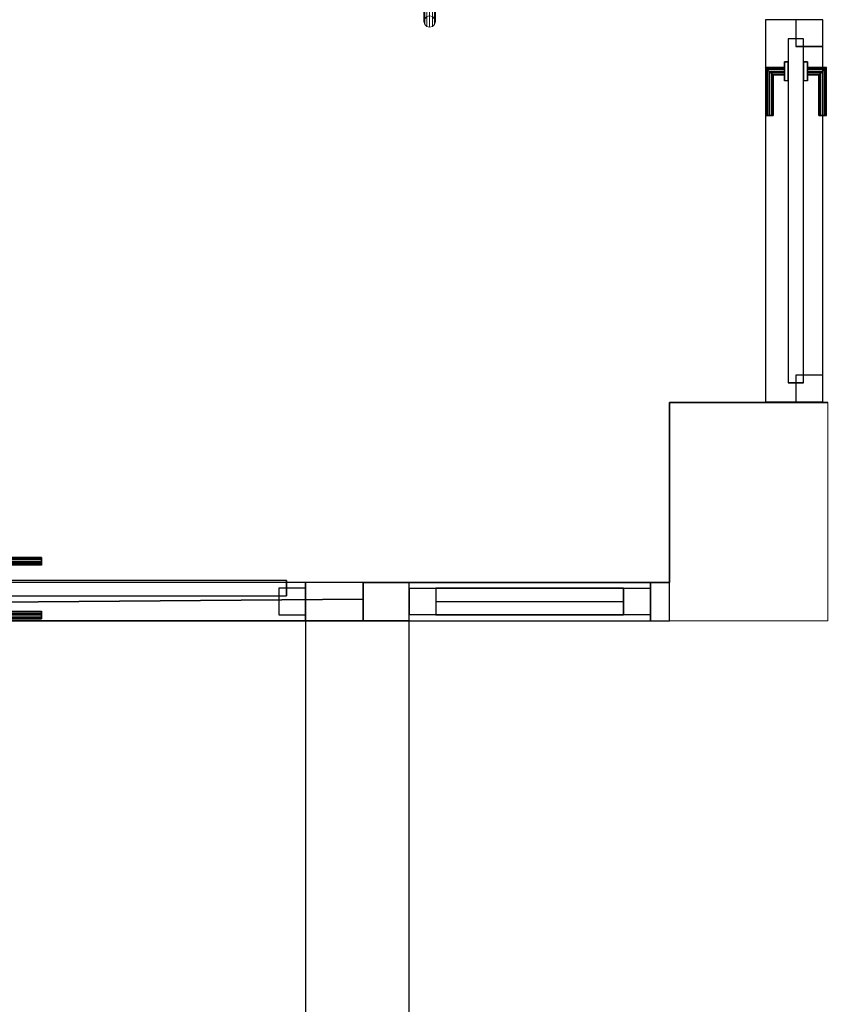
# Model space of a CAD drawing. Header units: metres. Extents: x 391.1 to 427.5, y 12.7 to 28.4.
# Tile 48 of 139: x 408.7 to 410.8, y 23.2 to 25.7. Entities that reach past the tile are written whole.
import ezdxf

# ---------------------------------------------------------------- set-up
doc = ezdxf.new("R2010")
doc.units = ezdxf.units.M
doc.layers.add('01_CARPINTERIA', color=5, linetype='Continuous', lineweight=25, true_color=0x0000ff)
doc.layers.add('01_SUELOS', color=7, linetype='Continuous', lineweight=25, true_color=0x007f00)
for name, color, linetype, lineweight in [('A-COLS-____-MCUT', 7, 'Continuous', 18), ('A-COLS-____-OTLN', 7, 'Continuous', 18), ('A-GENM-____-OTLN', 7, 'Continuous', 18), ('A-WALL-____-MCUT', 7, 'Continuous', 25), ('A-WALL-____-OTLN', 7, 'Continuous', 25)]:
    doc.layers.add(name, color=color, linetype=linetype, lineweight=lineweight)

# ---------------------------------------------------------------- blocks, each defined once
blk = doc.blocks.new('Family - LONDR55-XX_ZZ-ARQ-CAA-M3D-Londres55-154610-04_ELEC_P1')
at = {"layer": '01_CARPINTERIA', "color": 161, "true_color": 0xaaaaff}
for p, q in [((0.749, 0.1087), (0.749, 0.11)), ((0.749, 0.11), (0.749, 0.1087)), ((0.874, 0.11), (0.749, 0.11)), ((0.749, 0.105), (0.749, 0.1087)), ((0.749, 0.1087), (0.749, 0.105)), ((0.8727, 0.1087), (0.749, 0.1087)), ((0.8727, 0.1087), (0.749, 0.1087)), ((0.749, 0.1), (0.749, 0.105)), ((0.749, 0.105), (0.749, 0.1)), ((0.869, 0.105), (0.749, 0.105)), ((0.869, 0.105), (0.749, 0.105)), ((0.869, 0.105), (0.864, 0.1)), ((0.864, 0.1), (0.869, 0.105)), ((0.8727, 0.1087), (0.869, 0.105)), ((0.869, 0.105), (0.8727, 0.1087)), ((0.869, 0.06), (0.869, 0.105)), ((0.869, 0.06), (0.869, 0.105)), ((0.874, 0.11), (0.8727, 0.1087)), ((0.8727, 0.1087), (0.874, 0.11)), ((0.8727, 0.06), (0.8727, 0.1087)), ((0.8727, 0.06), (0.8727, 0.1087)), ((0.874, 0.06), (0.874, 0.11)), ((0.749, 0.095), (0.749, 0.1)), ((0.749, 0.1), (0.749, 0.095)), ((0.749, 0.1), (0.864, 0.1)), ((0.864, 0.1), (0.749, 0.1)), ((0.749, 0.095), (0.749, 0.0913)), ((0.749, 0.0913), (0.749, 0.095)), ((0.859, 0.095), (0.749, 0.095)), ((0.859, 0.095), (0.749, 0.095)), ((0.749, 0.0913), (0.749, 0.09)), ((0.749, 0.09), (0.749, 0.0913)), ((0.8554, 0.0913), (0.749, 0.0913)), ((0.8554, 0.0913), (0.749, 0.0913)), ((0.854, 0.09), (0.749, 0.09)), ((0.854, 0.09), (0.8554, 0.0913)), ((0.8554, 0.0913), (0.854, 0.09)), ((0.854, 0.06), (0.854, 0.09)), ((0.8554, 0.0913), (0.859, 0.095)), ((0.859, 0.095), (0.8554, 0.0913)), ((0.8554, 0.06), (0.8554, 0.0913)), ((0.8554, 0.06), (0.8554, 0.0913)), ((0.859, 0.095), (0.864, 0.1)), ((0.864, 0.1), (0.859, 0.095)), ((0.859, 0.06), (0.859, 0.095)), ((0.859, 0.06), (0.859, 0.095)), ((0.864, 0.1), (0.864, 0.06)), ((0.864, 0.06), (0.864, 0.1)), ((0.889, 0.06), (0.839, 0.06)), ((0.839, 0.06), (0.889, 0.06)), ((0.839, 0.05), (0.839, 0.06)), ((0.839, 0.05), (0.839, 0.06)), ((0.8554, 0.06), (0.854, 0.06)), ((0.854, 0.06), (0.8554, 0.06)), ((0.859, 0.06), (0.8554, 0.06)), ((0.8554, 0.06), (0.859, 0.06)), ((0.864, 0.06), (0.859, 0.06)), ((0.859, 0.06), (0.864, 0.06)), ((0.869, 0.06), (0.864, 0.06)), ((0.864, 0.06), (0.869, 0.06)), ((0.869, 0.06), (0.8727, 0.06)), ((0.8727, 0.06), (0.869, 0.06)), ((0.8727, 0.06), (0.874, 0.06)), ((0.874, 0.06), (0.8727, 0.06)), ((0.889, 0.05), (0.889, 0.06)), ((0.889, 0.06), (0.889, 0.05)), ((0.07, 0.03), (0, 0.03)), ((0, 0.03), (0, -0.04)), ((0.07, 0.03), (0, 0.03)), ((0, -0.04), (0, 0.03)), ((0.949, 0.05), (0.05, 0.05)), ((0.05, 0.05), (0.05, 0.01)), ((0.949, 0.05), (0.05, 0.05)), ((0.05, 0.01), (0.05, 0.05)), ((0.07, -0.04), (0.07, 0.03)), ((0.07, -0.04), (0.07, 0.03)), ((0.889, 0.05), (0.839, 0.05)), ((0.839, 0.05), (0.889, 0.05)), ((0.999, 0.03), (0.929, 0.03)), ((0.929, 0.03), (0.929, -0.04)), ((0.999, 0.03), (0.929, 0.03)), ((0.929, -0.04), (0.929, 0.03)), ((0.949, 0.01), (0.949, 0.05)), ((0.949, 0.01), (0.949, 0.05)), ((0.999, -0.04), (0.999, 0.03)), ((0.999, -0.04), (0.999, 0.03)), ((0.05, 0.01), (0.949, 0.01)), ((0.05, 0.01), (0.949, 0.01)), ((0.839, 0.01), (0.889, 0.01)), ((0.889, 0.01), (0.839, 0.01)), ((0.839, 0), (0.839, 0.01)), ((0.839, 0), (0.839, 0.01)), ((0.839, 0), (0.889, 0)), ((0.889, 0), (0.839, 0)), ((0.8554, 0), (0.854, 0)), ((0.854, 0), (0.8554, 0)), ((0.854, -0.03), (0.854, 0)), ((0.859, 0), (0.8554, 0)), ((0.8554, 0), (0.859, 0)), ((0.859, 0), (0.864, 0)), ((0.864, 0), (0.859, 0)), ((0.864, 0), (0.869, 0)), ((0.869, 0), (0.864, 0)), ((0.864, 0), (0.864, -0.04)), ((0.869, 0), (0.8727, 0)), ((0.8727, 0), (0.869, 0)), ((0.869, -0.045), (0.869, 0)), ((0.869, -0.045), (0.869, 0)), ((0.8727, 0), (0.874, 0)), ((0.874, 0), (0.8727, 0)), ((0.889, 0), (0.889, 0.01)), ((0.889, 0.01), (0.889, 0)), ((0.8554, -0.0313), (0.8554, 0)), ((0.8554, -0.0313), (0.8554, 0)), ((0.859, -0.035), (0.859, 0)), ((0.859, -0.035), (0.859, 0)), ((0.864, -0.04), (0.864, 0)), ((0.8727, -0.0487), (0.8727, 0)), ((0.8727, -0.0487), (0.8727, 0)), ((0.874, -0.05), (0.874, 0)), ((0, -0.04), (0.07, -0.04)), ((0, -0.04), (0.07, -0.04)), ((0.749, -0.0313), (0.749, -0.03)), ((0.749, -0.03), (0.749, -0.0313)), ((0.749, -0.03), (0.854, -0.03)), ((0.749, -0.035), (0.749, -0.0313)), ((0.749, -0.0313), (0.749, -0.035)), ((0.749, -0.0313), (0.8554, -0.0313)), ((0.749, -0.0313), (0.8554, -0.0313)), ((0.749, -0.04), (0.749, -0.035)), ((0.749, -0.035), (0.749, -0.04)), ((0.749, -0.035), (0.859, -0.035)), ((0.749, -0.035), (0.859, -0.035)), ((0.749, -0.045), (0.749, -0.04)), ((0.749, -0.04), (0.749, -0.045)), ((0.864, -0.04), (0.749, -0.04)), ((0.749, -0.04), (0.864, -0.04)), ((0.749, -0.045), (0.749, -0.0487)), ((0.749, -0.0487), (0.749, -0.045)), ((0.749, -0.045), (0.869, -0.045)), ((0.749, -0.045), (0.869, -0.045)), ((0.749, -0.0487), (0.749, -0.05)), ((0.749, -0.05), (0.749, -0.0487)), ((0.749, -0.0487), (0.8727, -0.0487)), ((0.749, -0.0487), (0.8727, -0.0487)), ((0.749, -0.05), (0.874, -0.05)), ((0.8554, -0.0313), (0.854, -0.03)), ((0.854, -0.03), (0.8554, -0.0313)), ((0.859, -0.035), (0.8554, -0.0313)), ((0.8554, -0.0313), (0.859, -0.035)), ((0.864, -0.04), (0.859, -0.035)), ((0.859, -0.035), (0.864, -0.04)), ((0.864, -0.04), (0.869, -0.045)), ((0.869, -0.045), (0.864, -0.04)), ((0.869, -0.045), (0.8727, -0.0487)), ((0.8727, -0.0487), (0.869, -0.045)), ((0.8727, -0.0487), (0.874, -0.05)), ((0.874, -0.05), (0.8727, -0.0487)), ((0.929, -0.04), (0.999, -0.04)), ((0.929, -0.04), (0.999, -0.04))]:
    blk.add_line(p, q, dxfattribs=at)
blk = doc.blocks.new('Family - Porta P1-154611-04_ELEC_P1')
blk.add_blockref('Family - LONDR55-XX_ZZ-ARQ-CAA-M3D-Londres55-154610-04_ELEC_P1', (0, 0))
blk = doc.blocks.new('Family - Envans P1-154617-04_ELEC_P1')
at = {"layer": 'A-WALL-____-MCUT', "color": 253, "true_color": 0xaaaaaa}
for p, q in [((0.001, 0.15), (0, 0.15)), ((0, 0.15), (0, 0)), ((0.001, 0), (0.001, 0.15)), ((0, 0), (0.001, 0))]:
    blk.add_line(p, q, dxfattribs=at)
at = {"layer": 'A-WALL-____-OTLN', "color": 253, "true_color": 0xaaaaaa}
for p, q in [((1, 0.15), (0, 0.15)), ((0, 0.15), (0, 0)), ((0.001, 0), (0.001, 0.15)), ((1, 0.15), (0.001, 0.15)), ((1, 0), (1, 0.15)), ((1, 0), (1, 0.15)), ((0, 0), (1, 0)), ((0.001, 0), (1, 0))]:
    blk.add_line(p, q, dxfattribs=at)
at = {"layer": 'A-WALL-____-OTLN', "color": 253, "lineweight": 18, "true_color": 0xaaaaaa}
blk.add_line((0, 0), (1, 0), dxfattribs=at)
blk = doc.blocks.new('Family - Vano de puerta P1-154619-04_ELEC_P1')
at = {"layer": 'A-GENM-____-OTLN', "color": 253, "true_color": 0xaaaaaa}
for p, q in [((410.827, 25.7295), (410.677, 25.7295)), ((410.677, 25.7295), (410.677, 24.7304)), ((410.677, 24.7304), (410.677, 25.7295)), ((410.677, 25.7295), (410.827, 25.7295)), ((410.827, 24.7304), (410.827, 25.7295)), ((410.827, 25.7295), (410.827, 24.7304)), ((410.677, 24.7304), (410.827, 24.7304)), ((410.677, 24.7304), (410.827, 24.7304))]:
    blk.add_line(p, q, dxfattribs=at)
blk = doc.blocks.new('Family - Envans P1-154643-04_ELEC_P1')
at = {"layer": 'A-WALL-____-MCUT', "color": 253, "true_color": 0xaaaaaa}
for p, q in [((1.5254, 4.8792), (1.498, 4.887)), ((1.498, 4.887), (1.498, 4.7301)), ((1.7786, 4.7927), (1.5254, 4.8792)), ((1.271, 4.8076), (1.268, 4.7964)), ((1.268, 4.7964), (1.4806, 4.736)), ((1.4806, 4.736), (1.271, 4.8076)), ((2.027, 4.6931), (1.7786, 4.7927)), ((1.498, 4.7301), (1.7264, 4.652)), ((2.2699, 4.5805), (2.027, 4.6931)), ((1.7264, 4.652), (1.9675, 4.5553)), ((2.5065, 4.4555), (2.2699, 4.5805)), ((1.9675, 4.5553), (2.2032, 4.4461)), ((2.7362, 4.3182), (2.5065, 4.4555)), ((2.2032, 4.4461), (2.4329, 4.3247)), ((2.4329, 4.3247), (2.6559, 4.1914)), ((2.9585, 4.1691), (2.7362, 4.3182)), ((2.6559, 4.1914), (2.8716, 4.0467)), ((3.1726, 4.0085), (2.9585, 4.1691)), ((2.8716, 4.0467), (3.0795, 3.8909)), ((3.238, 3.9539), (3.1726, 4.0085)), ((3.238, 3.7585), (3.238, 3.9539)), ((3.0795, 3.8909), (3.238, 3.7585)), ((3.2403, 3.7566), (3.2789, 3.7244)), ((3.388, 3.7566), (3.2403, 3.7566)), ((3.388, 3.6231), (3.388, 3.7566)), ((3.2789, 3.7244), (3.388, 3.6231))]:
    blk.add_line(p, q, dxfattribs=at)
at = {"layer": 'A-WALL-____-OTLN', "color": 253, "true_color": 0xaaaaaa}
for p, q in [((1.498, 4.887), (1.498, 4.7301)), ((1.5254, 4.8792), (1.498, 4.887)), ((1.7786, 4.7927), (1.5254, 4.8792)), ((1.271, 4.8076), (1.268, 4.7964)), ((1.268, 4.7964), (1.4806, 4.736)), ((1.4806, 4.736), (1.271, 4.8076)), ((2.027, 4.6931), (1.7786, 4.7927)), ((1.498, 4.7301), (1.7264, 4.652)), ((2.2699, 4.5805), (2.027, 4.6931)), ((1.7264, 4.652), (1.9675, 4.5553)), ((2.5065, 4.4555), (2.2699, 4.5805)), ((1.9675, 4.5553), (2.2032, 4.4461)), ((2.7362, 4.3182), (2.5065, 4.4555)), ((2.2032, 4.4461), (2.4329, 4.3247)), ((2.4329, 4.3247), (2.6559, 4.1914)), ((2.9585, 4.1691), (2.7362, 4.3182)), ((2.6559, 4.1914), (2.8716, 4.0467)), ((3.1726, 4.0085), (2.9585, 4.1691)), ((2.8716, 4.0467), (3.0795, 3.8909)), ((3.238, 3.9539), (3.1726, 4.0085)), ((3.238, 3.7585), (3.238, 3.9539)), ((3.0795, 3.8909), (3.238, 3.7585)), ((3.2403, 3.7566), (3.2789, 3.7244)), ((3.388, 3.7566), (3.2403, 3.7566)), ((3.388, 3.6231), (3.388, 3.7566)), ((3.2789, 3.7244), (3.388, 3.6231))]:
    blk.add_line(p, q, dxfattribs=at)
blk = doc.blocks.new('Family - LONDR55-XX_ZZ-ARQ-CAA-M3D-Londres55-154672-04_ELEC_P1')
at = {"layer": '01_CARPINTERIA', "color": 161, "true_color": 0xaaaaff}
for p, q in [((0.6895, 0.1487), (0.6895, 0.15)), ((0.6895, 0.15), (0.6895, 0.1487)), ((0.8145, 0.15), (0.6895, 0.15)), ((0.6895, 0.145), (0.6895, 0.1487)), ((0.6895, 0.1487), (0.6895, 0.145)), ((0.8132, 0.1487), (0.6895, 0.1487)), ((0.8132, 0.1487), (0.6895, 0.1487)), ((0.6895, 0.14), (0.6895, 0.145)), ((0.6895, 0.145), (0.6895, 0.14)), ((0.8095, 0.145), (0.6895, 0.145)), ((0.8095, 0.145), (0.6895, 0.145)), ((0.6895, 0.135), (0.6895, 0.14)), ((0.6895, 0.14), (0.6895, 0.135)), ((0.6895, 0.14), (0.8045, 0.14)), ((0.8045, 0.14), (0.6895, 0.14)), ((0.6895, 0.135), (0.6895, 0.1313)), ((0.6895, 0.1313), (0.6895, 0.135)), ((0.7995, 0.135), (0.6895, 0.135)), ((0.7995, 0.135), (0.6895, 0.135)), ((0.6895, 0.1313), (0.6895, 0.13)), ((0.6895, 0.13), (0.6895, 0.1313)), ((0.7958, 0.1313), (0.6895, 0.1313)), ((0.7958, 0.1313), (0.6895, 0.1313)), ((0.7945, 0.13), (0.6895, 0.13)), ((0.7945, 0.13), (0.7958, 0.1313)), ((0.7958, 0.1313), (0.7945, 0.13)), ((0.7945, 0.1), (0.7945, 0.13)), ((0.7958, 0.1313), (0.7995, 0.135)), ((0.7995, 0.135), (0.7958, 0.1313)), ((0.7958, 0.1), (0.7958, 0.1313)), ((0.7958, 0.1), (0.7958, 0.1313)), ((0.7995, 0.135), (0.8045, 0.14)), ((0.8045, 0.14), (0.7995, 0.135)), ((0.7995, 0.1), (0.7995, 0.135)), ((0.7995, 0.1), (0.7995, 0.135)), ((0.8095, 0.145), (0.8045, 0.14)), ((0.8045, 0.14), (0.8095, 0.145)), ((0.8045, 0.14), (0.8045, 0.1)), ((0.8045, 0.1), (0.8045, 0.14)), ((0.8132, 0.1487), (0.8095, 0.145)), ((0.8095, 0.145), (0.8132, 0.1487)), ((0.8095, 0.1), (0.8095, 0.145)), ((0.8095, 0.1), (0.8095, 0.145)), ((0.8145, 0.15), (0.8132, 0.1487)), ((0.8132, 0.1487), (0.8145, 0.15)), ((0.8132, 0.1), (0.8132, 0.1487)), ((0.8132, 0.1), (0.8132, 0.1487)), ((0.8145, 0.1), (0.8145, 0.15)), ((0.9268, 0.1487), (0.9255, 0.15)), ((0.9255, 0.15), (0.9255, 0.1)), ((0.9255, 0.15), (0.9268, 0.1487)), ((1.0505, 0.15), (0.9255, 0.15)), ((0.9305, 0.145), (0.9268, 0.1487)), ((0.9268, 0.1487), (0.9268, 0.1)), ((0.9268, 0.1487), (0.9268, 0.1)), ((0.9268, 0.1487), (0.9305, 0.145)), ((1.0505, 0.1487), (0.9268, 0.1487)), ((1.0505, 0.1487), (0.9268, 0.1487)), ((0.9355, 0.14), (0.9305, 0.145)), ((0.9305, 0.145), (0.9305, 0.1)), ((0.9305, 0.145), (0.9305, 0.1)), ((0.9305, 0.145), (0.9355, 0.14)), ((1.0505, 0.145), (0.9305, 0.145)), ((1.0505, 0.145), (0.9305, 0.145)), ((0.9355, 0.1), (0.9355, 0.14)), ((0.9355, 0.14), (0.9355, 0.1)), ((0.9355, 0.14), (0.9405, 0.135)), ((0.9405, 0.135), (0.9355, 0.14)), ((0.9355, 0.14), (1.0505, 0.14)), ((1.0505, 0.14), (0.9355, 0.14)), ((0.9405, 0.135), (0.9405, 0.1)), ((0.9405, 0.135), (0.9442, 0.1313)), ((0.9442, 0.1313), (0.9405, 0.135)), ((0.9405, 0.135), (0.9405, 0.1)), ((1.0505, 0.135), (0.9405, 0.135)), ((1.0505, 0.135), (0.9405, 0.135)), ((0.9442, 0.1313), (0.9442, 0.1)), ((0.9442, 0.1313), (0.9455, 0.13)), ((0.9455, 0.13), (0.9442, 0.1313)), ((0.9442, 0.1313), (0.9442, 0.1)), ((1.0505, 0.1313), (0.9442, 0.1313)), ((1.0505, 0.1313), (0.9442, 0.1313)), ((0.9455, 0.13), (0.9455, 0.1)), ((1.0505, 0.13), (0.9455, 0.13)), ((1.0505, 0.1487), (1.0505, 0.15)), ((1.0505, 0.15), (1.0505, 0.1487)), ((1.0505, 0.145), (1.0505, 0.1487)), ((1.0505, 0.1487), (1.0505, 0.145)), ((1.0505, 0.145), (1.0505, 0.14)), ((1.0505, 0.14), (1.0505, 0.145)), ((1.0505, 0.14), (1.0505, 0.135)), ((1.0505, 0.135), (1.0505, 0.14)), ((1.0505, 0.135), (1.0505, 0.1313)), ((1.0505, 0.1313), (1.0505, 0.135)), ((1.0505, 0.1313), (1.0505, 0.13)), ((1.0505, 0.13), (1.0505, 0.1313)), ((0.8695, 0.09), (0.05, 0.09)), ((0.05, 0.09), (0.05, 0.05)), ((0.8695, 0.09), (0.05, 0.09)), ((0.05, 0.09), (0.05, 0.05)), ((0.8295, 0.1), (0.7795, 0.1)), ((0.7795, 0.1), (0.8295, 0.1)), ((0.7795, 0.1), (0.7795, 0.09)), ((0.7795, 0.09), (0.7795, 0.1)), ((0.8295, 0.09), (0.7795, 0.09)), ((0.7795, 0.09), (0.8295, 0.09)), ((0.7958, 0.1), (0.7945, 0.1)), ((0.7945, 0.1), (0.7958, 0.1)), ((0.7995, 0.1), (0.7958, 0.1)), ((0.7958, 0.1), (0.7995, 0.1)), ((0.8045, 0.1), (0.7995, 0.1)), ((0.7995, 0.1), (0.8045, 0.1)), ((0.8095, 0.1), (0.8045, 0.1)), ((0.8045, 0.1), (0.8095, 0.1)), ((0.8095, 0.1), (0.8132, 0.1)), ((0.8132, 0.1), (0.8095, 0.1)), ((0.8132, 0.1), (0.8145, 0.1)), ((0.8145, 0.1), (0.8132, 0.1)), ((0.8295, 0.1), (0.8295, 0.09)), ((0.8295, 0.1), (0.8295, 0.09)), ((0.8695, 0.05), (0.8695, 0.09)), ((0.8695, 0.09), (0.8695, 0.05)), ((1.69, 0.09), (0.8705, 0.09)), ((0.8705, 0.09), (0.8705, 0.05)), ((1.69, 0.09), (0.8705, 0.09)), ((0.8705, 0.09), (0.8705, 0.05)), ((0.9605, 0.1), (0.9105, 0.1)), ((0.9105, 0.1), (0.9605, 0.1)), ((0.9105, 0.1), (0.9105, 0.09)), ((0.9105, 0.09), (0.9105, 0.1)), ((0.9605, 0.09), (0.9105, 0.09)), ((0.9105, 0.09), (0.9605, 0.09)), ((0.9268, 0.1), (0.9255, 0.1)), ((0.9255, 0.1), (0.9268, 0.1)), ((0.9305, 0.1), (0.9268, 0.1)), ((0.9268, 0.1), (0.9305, 0.1)), ((0.9355, 0.1), (0.9305, 0.1)), ((0.9305, 0.1), (0.9355, 0.1)), ((0.9405, 0.1), (0.9355, 0.1)), ((0.9355, 0.1), (0.9405, 0.1)), ((0.9405, 0.1), (0.9442, 0.1)), ((0.9442, 0.1), (0.9405, 0.1)), ((0.9442, 0.1), (0.9455, 0.1)), ((0.9455, 0.1), (0.9442, 0.1)), ((0.9605, 0.1), (0.9605, 0.09)), ((0.9605, 0.1), (0.9605, 0.09)), ((1.69, 0.05), (1.69, 0.09)), ((1.69, 0.09), (1.69, 0.05)), ((0.07, 0.07), (0, 0.07)), ((0, 0.07), (0, 0)), ((0.07, 0.07), (0, 0.07)), ((0, 0.07), (0, 0)), ((0.07, 0), (0.07, 0.07)), ((0.07, 0.07), (0.07, 0)), ((1.74, 0.07), (1.67, 0.07)), ((1.67, 0.07), (1.67, 0)), ((1.74, 0.07), (1.67, 0.07)), ((1.67, 0.07), (1.67, 0)), ((1.74, 0), (1.74, 0.07)), ((1.74, 0.07), (1.74, 0)), ((0.05, 0.05), (0.8695, 0.05)), ((0.05, 0.05), (0.8695, 0.05)), ((0.7795, 0.05), (0.8295, 0.05)), ((0.8295, 0.05), (0.7795, 0.05)), ((0.7795, 0.05), (0.7795, 0.04)), ((0.7795, 0.04), (0.7795, 0.05)), ((0.7795, 0.04), (0.8295, 0.04)), ((0.8295, 0.04), (0.7795, 0.04)), ((0.7958, 0.04), (0.7945, 0.04)), ((0.7945, 0.04), (0.7958, 0.04)), ((0.7945, 0.01), (0.7945, 0.04)), ((0.7995, 0.04), (0.7958, 0.04)), ((0.7958, 0.04), (0.7995, 0.04)), ((0.7958, 0.0087), (0.7958, 0.04)), ((0.7958, 0.0087), (0.7958, 0.04)), ((0.7995, 0.04), (0.8045, 0.04)), ((0.8045, 0.04), (0.7995, 0.04)), ((0.7995, 0.005), (0.7995, 0.04)), ((0.7995, 0.005), (0.7995, 0.04)), ((0.8045, 0.04), (0.8095, 0.04)), ((0.8095, 0.04), (0.8045, 0.04)), ((0.8045, 0.04), (0.8045, 0)), ((0.8045, 0), (0.8045, 0.04)), ((0.8095, 0.04), (0.8132, 0.04)), ((0.8132, 0.04), (0.8095, 0.04)), ((0.8095, -0.005), (0.8095, 0.04)), ((0.8095, -0.005), (0.8095, 0.04)), ((0.8132, 0.04), (0.8145, 0.04)), ((0.8145, 0.04), (0.8132, 0.04)), ((0.8132, -0.0087), (0.8132, 0.04)), ((0.8132, -0.0087), (0.8132, 0.04)), ((0.8145, -0.01), (0.8145, 0.04)), ((0.8295, 0.05), (0.8295, 0.04)), ((0.8295, 0.05), (0.8295, 0.04)), ((0.8995, 0.05), (0.8395, 0.05)), ((0.8395, 0.05), (0.8395, 0.02)), ((0.8995, 0.05), (0.8395, 0.05)), ((0.8395, 0.05), (0.8395, 0.02)), ((0.8705, 0.05), (1.69, 0.05)), ((0.8705, 0.05), (1.69, 0.05)), ((0.8995, 0.02), (0.8995, 0.05)), ((0.8995, 0.05), (0.8995, 0.02)), ((0.9105, 0.05), (0.9605, 0.05)), ((0.9605, 0.05), (0.9105, 0.05)), ((0.9105, 0.05), (0.9105, 0.04)), ((0.9105, 0.04), (0.9105, 0.05)), ((0.9105, 0.04), (0.9605, 0.04)), ((0.9605, 0.04), (0.9105, 0.04)), ((0.9268, 0.04), (0.9255, 0.04)), ((0.9255, 0.04), (0.9268, 0.04)), ((0.9255, 0.04), (0.9255, -0.01)), ((0.9305, 0.04), (0.9268, 0.04)), ((0.9268, 0.04), (0.9305, 0.04)), ((0.9268, 0.04), (0.9268, -0.0087)), ((0.9268, 0.04), (0.9268, -0.0087)), ((0.9305, 0.04), (0.9355, 0.04)), ((0.9355, 0.04), (0.9305, 0.04)), ((0.9305, 0.04), (0.9305, -0.005)), ((0.9305, 0.04), (0.9305, -0.005)), ((0.9355, 0.04), (0.9405, 0.04)), ((0.9405, 0.04), (0.9355, 0.04)), ((0.9355, 0), (0.9355, 0.04)), ((0.9355, 0.04), (0.9355, 0)), ((0.9405, 0.04), (0.9442, 0.04)), ((0.9442, 0.04), (0.9405, 0.04)), ((0.9405, 0.04), (0.9405, 0.005)), ((0.9405, 0.04), (0.9405, 0.005)), ((0.9442, 0.04), (0.9455, 0.04)), ((0.9455, 0.04), (0.9442, 0.04)), ((0.9442, 0.04), (0.9442, 0.0087)), ((0.9442, 0.04), (0.9442, 0.0087)), ((0.9455, 0.04), (0.9455, 0.01)), ((0.9605, 0.05), (0.9605, 0.04)), ((0.9605, 0.05), (0.9605, 0.04)), ((0, 0), (0.07, 0)), ((0, 0), (0.07, 0)), ((0.6895, 0.0087), (0.6895, 0.01)), ((0.6895, 0.01), (0.6895, 0.0087)), ((0.6895, 0.01), (0.7945, 0.01)), ((0.6895, 0.005), (0.6895, 0.0087)), ((0.6895, 0.0087), (0.6895, 0.005)), ((0.6895, 0.0087), (0.7958, 0.0087)), ((0.6895, 0.0087), (0.7958, 0.0087)), ((0.6895, 0), (0.6895, 0.005)), ((0.6895, 0.005), (0.6895, 0)), ((0.6895, 0.005), (0.7995, 0.005)), ((0.6895, 0.005), (0.7995, 0.005)), ((0.6895, -0.005), (0.6895, 0)), ((0.6895, 0), (0.6895, -0.005)), ((0.8045, 0), (0.6895, 0)), ((0.6895, 0), (0.8045, 0)), ((0.7958, 0.0087), (0.7945, 0.01)), ((0.7945, 0.01), (0.7958, 0.0087)), ((0.7995, 0.005), (0.7958, 0.0087)), ((0.7958, 0.0087), (0.7995, 0.005)), ((0.8045, 0), (0.7995, 0.005)), ((0.7995, 0.005), (0.8045, 0)), ((0.8045, 0), (0.8095, -0.005)), ((0.8395, 0.02), (0.8995, 0.02)), ((0.8395, 0.02), (0.8995, 0.02)), ((0.9405, 0.005), (0.9355, 0)), ((0.9355, 0), (0.9405, 0.005)), ((1.0505, 0), (0.9355, 0)), ((0.9355, 0), (1.0505, 0)), ((0.9442, 0.0087), (0.9405, 0.005)), ((0.9405, 0.005), (0.9442, 0.0087)), ((0.9405, 0.005), (1.0505, 0.005)), ((0.9405, 0.005), (1.0505, 0.005)), ((0.9455, 0.01), (0.9442, 0.0087)), ((0.9442, 0.0087), (0.9455, 0.01)), ((0.9442, 0.0087), (1.0505, 0.0087)), ((0.9442, 0.0087), (1.0505, 0.0087)), ((0.9455, 0.01), (1.0505, 0.01)), ((1.0505, 0.0087), (1.0505, 0.01)), ((1.0505, 0.01), (1.0505, 0.0087)), ((1.0505, 0.005), (1.0505, 0.0087)), ((1.0505, 0.0087), (1.0505, 0.005)), ((1.0505, 0.005), (1.0505, 0)), ((1.0505, 0), (1.0505, 0.005)), ((1.0505, 0), (1.0505, -0.005)), ((1.0505, -0.005), (1.0505, 0)), ((1.67, 0), (1.74, 0)), ((1.67, 0), (1.74, 0)), ((0.6895, -0.005), (0.6895, -0.0087)), ((0.6895, -0.0087), (0.6895, -0.005)), ((0.6895, -0.005), (0.8095, -0.005)), ((0.6895, -0.005), (0.8095, -0.005)), ((0.6895, -0.0087), (0.6895, -0.01)), ((0.6895, -0.01), (0.6895, -0.0087)), ((0.6895, -0.0087), (0.8132, -0.0087)), ((0.6895, -0.0087), (0.8132, -0.0087)), ((0.6895, -0.01), (0.8145, -0.01)), ((0.8095, -0.005), (0.8045, 0)), ((0.8095, -0.005), (0.8132, -0.0087)), ((0.8132, -0.0087), (0.8095, -0.005)), ((0.8132, -0.0087), (0.8145, -0.01)), ((0.8145, -0.01), (0.8132, -0.0087)), ((0.9255, -0.01), (0.9268, -0.0087)), ((0.9268, -0.0087), (0.9255, -0.01)), ((0.9255, -0.01), (1.0505, -0.01)), ((0.9268, -0.0087), (0.9305, -0.005)), ((0.9305, -0.005), (0.9268, -0.0087)), ((0.9268, -0.0087), (1.0505, -0.0087)), ((0.9268, -0.0087), (1.0505, -0.0087)), ((0.9305, -0.005), (0.9355, 0)), ((0.9355, 0), (0.9305, -0.005)), ((0.9305, -0.005), (1.0505, -0.005)), ((0.9305, -0.005), (1.0505, -0.005)), ((1.0505, -0.005), (1.0505, -0.0087)), ((1.0505, -0.0087), (1.0505, -0.005)), ((1.0505, -0.0087), (1.0505, -0.01)), ((1.0505, -0.01), (1.0505, -0.0087))]:
    blk.add_line(p, q, dxfattribs=at)
blk = doc.blocks.new('Family - Porta P1-154673-04_ELEC_P1')
blk.add_blockref('Family - LONDR55-XX_ZZ-ARQ-CAA-M3D-Londres55-154672-04_ELEC_P1', (0, 0))
blk = doc.blocks.new('Family - LONDR55-XX_ZZ-ARQ-CAA-M3D-Londres55-154819-04_ELEC_P1')
at = {"layer": 'A-GENM-____-OTLN', "color": 253, "true_color": 0xaaaaaa}
for p, q in [((0.052, 0.1725), (0.05, 0.165)), ((0.052, 0.1725), (0.05, 0.165)), ((0.05, 0.165), (0.052, 0.1575)), ((0.05, 0.11), (0.05, 0.165)), ((0.05, 0.165), (0.052, 0.1575)), ((0.0575, 0.178), (0.052, 0.1725)), ((0.0575, 0.178), (0.052, 0.1725)), ((0.052, 0.11), (0.052, 0.1725)), ((0.052, 0.1575), (0.0575, 0.152)), ((0.052, 0.11), (0.052, 0.1575)), ((0.052, 0.1575), (0.0575, 0.152)), ((0.065, 0.18), (0.0575, 0.178)), ((0.065, 0.18), (0.0575, 0.178)), ((0.0575, 0.11), (0.0575, 0.178)), ((0.0725, 0.178), (0.065, 0.18)), ((0.0725, 0.178), (0.065, 0.18)), ((0.065, 0.11), (0.065, 0.18)), ((0.078, 0.1725), (0.0725, 0.178)), ((0.078, 0.1725), (0.0725, 0.178)), ((0.0725, 0.11), (0.0725, 0.178)), ((0.0725, 0.152), (0.078, 0.1575)), ((0.0725, 0.152), (0.078, 0.1575)), ((0.08, 0.165), (0.078, 0.1725)), ((0.08, 0.165), (0.078, 0.1725)), ((0.078, 0.11), (0.078, 0.1725)), ((0.078, 0.1575), (0.08, 0.165)), ((0.078, 0.1575), (0.08, 0.165)), ((0.078, 0.11), (0.078, 0.1575)), ((0.08, 0.165), (0.08, 0.11)), ((0.0575, 0.152), (0.065, 0.15)), ((0.0575, 0.11), (0.0575, 0.152)), ((0.0575, 0.152), (0.065, 0.15)), ((0.065, 0.15), (0.0725, 0.152)), ((0.065, 0.15), (0.0725, 0.152)), ((0.065, 0.11), (0.065, 0.15)), ((0.0725, 0.11), (0.0725, 0.152)), ((0.844, 0.11), (0, 0.11)), ((0, 0.11), (0, 0.07)), ((0.844, 0.11), (0, 0.11)), ((0, 0.11), (0, 0.07)), ((0.052, 0.11), (0.05, 0.11)), ((0.05, 0.11), (0.052, 0.11)), ((0.0575, 0.11), (0.052, 0.11)), ((0.052, 0.11), (0.0575, 0.11)), ((0.065, 0.11), (0.0575, 0.11)), ((0.0575, 0.11), (0.065, 0.11)), ((0.0725, 0.11), (0.065, 0.11)), ((0.065, 0.11), (0.0725, 0.11)), ((0.078, 0.11), (0.0725, 0.11)), ((0.0725, 0.11), (0.078, 0.11)), ((0.078, 0.11), (0.08, 0.11)), ((0.08, 0.11), (0.078, 0.11)), ((0.844, 0.07), (0.844, 0.11)), ((0.844, 0.11), (0.844, 0.07)), ((0, 0.07), (0.844, 0.07)), ((0, 0.07), (0.844, 0.07)), ((0.05, 0.015), (0.05, 0.07)), ((0.052, 0.07), (0.05, 0.07)), ((0.05, 0.07), (0.052, 0.07)), ((0.052, 0.0075), (0.052, 0.07)), ((0.052, 0.0225), (0.052, 0.07)), ((0.0575, 0.07), (0.052, 0.07)), ((0.052, 0.07), (0.0575, 0.07)), ((0.0575, 0.002), (0.0575, 0.07)), ((0.0575, 0.028), (0.0575, 0.07)), ((0.065, 0.07), (0.0575, 0.07)), ((0.0575, 0.07), (0.065, 0.07)), ((0.065, 0), (0.065, 0.07)), ((0.065, 0.03), (0.065, 0.07)), ((0.0725, 0.07), (0.065, 0.07)), ((0.065, 0.07), (0.0725, 0.07)), ((0.0725, 0.002), (0.0725, 0.07)), ((0.0725, 0.028), (0.0725, 0.07)), ((0.078, 0.07), (0.0725, 0.07)), ((0.0725, 0.07), (0.078, 0.07)), ((0.078, 0.0075), (0.078, 0.07)), ((0.078, 0.0225), (0.078, 0.07)), ((0.078, 0.07), (0.08, 0.07)), ((0.08, 0.07), (0.078, 0.07)), ((0.08, 0.07), (0.08, 0.015)), ((0.0575, 0.028), (0.052, 0.0225)), ((0.0575, 0.028), (0.052, 0.0225)), ((0.065, 0.03), (0.0575, 0.028)), ((0.065, 0.03), (0.0575, 0.028)), ((0.0725, 0.028), (0.065, 0.03)), ((0.0725, 0.028), (0.065, 0.03)), ((0.078, 0.0225), (0.0725, 0.028)), ((0.078, 0.0225), (0.0725, 0.028)), ((0.052, 0.0225), (0.05, 0.015)), ((0.052, 0.0225), (0.05, 0.015)), ((0.05, 0.015), (0.052, 0.0075)), ((0.05, 0.015), (0.052, 0.0075)), ((0.052, 0.0075), (0.0575, 0.002)), ((0.052, 0.0075), (0.0575, 0.002)), ((0.0575, 0.002), (0.065, 0)), ((0.0575, 0.002), (0.065, 0)), ((0.065, 0), (0.0725, 0.002)), ((0.065, 0), (0.0725, 0.002)), ((0.0725, 0.002), (0.078, 0.0075)), ((0.0725, 0.002), (0.078, 0.0075)), ((0.08, 0.015), (0.078, 0.0225)), ((0.08, 0.015), (0.078, 0.0225)), ((0.078, 0.0075), (0.08, 0.015)), ((0.078, 0.0075), (0.08, 0.015))]:
    blk.add_line(p, q, dxfattribs=at)
blk = doc.blocks.new('Family - Porta P1-154820-04_ELEC_P1')
blk.add_blockref('Family - LONDR55-XX_ZZ-ARQ-CAA-M3D-Londres55-154819-04_ELEC_P1', (0, 0))
blk = doc.blocks.new('Family - LONDR55-XX_ZZ-ARQ-CAA-M3D-Londres55-154893-04_ELEC_P1')
at = {"layer": '01_SUELOS', "color": 9, "true_color": 0xaad4aa}
for p, q in [((5.9904, 0.555), (6.4039, 0.555)), ((6.4039, 0.555), (5.9904, 0.555)), ((5.9904, 0.085), (5.9904, 0.555)), ((5.9904, 0.555), (5.9904, 0.085)), ((5.1905, 0.041), (5.1907, 0.0851)), ((5.1907, 0.0851), (5.1905, 0.041)), ((5.1907, 0.0851), (5.9904, 0.085)), ((5.9904, 0.085), (5.1907, 0.0851)), ((0, 0), (5.1905, 0.041)), ((5.1905, 0.041), (0, 0))]:
    blk.add_line(p, q, dxfattribs=at)
blk = doc.blocks.new('Forma directa - LONDR55-XX_ZZ-ARQ-CAA-M3D-Londres55-154931-04_ELEC_P1')
at = {"layer": '01_CARPINTERIA', "color": 161, "true_color": 0xaaaaff}
for p, q in [((0.07, 0.07), (0, 0.07)), ((0, 0.07), (0, 0)), ((0.07, 0.07), (0, 0.07)), ((0, 0.07), (0, 0)), ((0.07, 0.07), (0.56, 0.07)), ((0.56, 0.07), (0.07, 0.07)), ((0.07, 0.07), (0.07, 0)), ((0.07, 0), (0.07, 0.07)), ((0.07, 0), (0.07, 0.07)), ((0.07, 0.07), (0.07, 0)), ((0.63, 0.07), (0.56, 0.07)), ((0.56, 0.07), (0.56, 0)), ((0.63, 0.07), (0.56, 0.07)), ((0.56, 0.07), (0.56, 0)), ((0.56, 0.07), (0.56, 0)), ((0.56, 0.07), (0.56, 0)), ((0.63, 0), (0.63, 0.07)), ((0.63, 0.07), (0.63, 0)), ((0.56, 0.035), (0.07, 0.035)), ((0.56, 0.035), (0.07, 0.035)), ((0, 0), (0.07, 0)), ((0, 0), (0.07, 0)), ((0.07, 0), (0.56, 0)), ((0.56, 0), (0.07, 0)), ((0.56, 0), (0.63, 0)), ((0.56, 0), (0.63, 0))]:
    blk.add_line(p, q, dxfattribs=at)
blk = doc.blocks.new('Forma directa - Porta P1-154932-04_ELEC_P1')
at = {"extrusion": (0, 0, -1), "zscale": -1, "rotation": 180}
blk.add_blockref('Forma directa - LONDR55-XX_ZZ-ARQ-CAA-M3D-Londres55-154931-04_ELEC_P1', (0, 0), dxfattribs=at)
blk = doc.blocks.new('Family - LONDR55-XX_ZZ-ARQ-CAA-M3D-Londres55-155045-04_ELEC_P1')
at = {"layer": '01_SUELOS', "color": 9, "true_color": 0xaad4aa}
for p, q in [((11.33, 11.0949), (6.1394, 11.0538)), ((6.1394, 11.0538), (11.33, 11.0949)), ((11.3298, 11.0388), (11.33, 11.0949)), ((11.33, 11.0949), (11.3298, 11.0388)), ((9.4398, 11.0388), (11.3298, 11.0388)), ((11.3298, 11.0388), (9.4398, 11.0388))]:
    blk.add_line(p, q, dxfattribs=at)
blk = doc.blocks.new('Family - Envans P1-155168-04_ELEC_P1')
at = {"layer": 'A-WALL-____-MCUT', "color": 253, "true_color": 0xaaaaaa}
for p, q in [((1.9498, 0.27), (0, 0.27)), ((0, 0.27), (0, 0)), ((1.9498, 0), (1.9498, 0.27)), ((0, 0), (1.9498, 0))]:
    blk.add_line(p, q, dxfattribs=at)
at = {"layer": 'A-WALL-____-OTLN', "color": 253, "true_color": 0xaaaaaa}
for p, q in [((1.9498, 0.27), (0, 0.27)), ((0, 0.27), (0, 0)), ((1.9498, 0), (1.9498, 0.27)), ((0, 0), (1.9498, 0))]:
    blk.add_line(p, q, dxfattribs=at)
at = {"layer": 'A-WALL-____-OTLN', "color": 253, "lineweight": 18, "true_color": 0xaaaaaa}
blk.add_line((0, 0), (1.9498, 0), dxfattribs=at)
blk = doc.blocks.new('Family - Envans P1-155191-04_ELEC_P1')
at = {"layer": 'A-WALL-____-MCUT', "color": 253, "true_color": 0xaaaaaa}
for p, q in [((0.05, 0.1), (0, 0.1)), ((0, 0.1), (0, 0)), ((0.05, 0), (0.05, 0.1)), ((0.95, 0.1), (0.68, 0.1)), ((0.68, 0.1), (0.68, 0)), ((0.95, 0), (0.95, 0.1)), ((0, 0), (0.05, 0)), ((0.68, 0), (0.95, 0))]:
    blk.add_line(p, q, dxfattribs=at)
at = {"layer": 'A-WALL-____-OTLN', "color": 253, "true_color": 0xaaaaaa}
for p, q in [((4.25, 0.1), (0, 0.1)), ((0, 0.1), (0, 0)), ((0.68, 0.1), (0.05, 0.1)), ((0.05, 0.1), (0.05, 0)), ((0.68, 0.1), (0.68, 0)), ((2.69, 0.1), (0.95, 0.1)), ((0.95, 0.1), (0.95, 0)), ((0, 0), (5.99, 0)), ((0.05, 0), (0.68, 0)), ((0.95, 0), (2.69, 0))]:
    blk.add_line(p, q, dxfattribs=at)
at = {"layer": 'A-WALL-____-OTLN', "color": 253, "lineweight": 18, "true_color": 0xaaaaaa}
blk.add_line((0, 0), (5.99, 0), dxfattribs=at)
blk = doc.blocks.new('Family - Vano de puerta P1-155197-04_ELEC_P1')
at = {"layer": 'A-GENM-____-OTLN', "color": 253, "true_color": 0xaaaaaa}
for p, q in [((407.737, 24.2595), (407.737, 24.1595)), ((409.477, 24.2595), (407.737, 24.2595)), ((407.737, 24.2595), (407.737, 24.1595)), ((407.737, 24.2595), (409.477, 24.2595)), ((409.477, 24.1595), (409.477, 24.2595)), ((409.477, 24.2595), (409.477, 24.1595)), ((407.737, 24.1595), (409.477, 24.1595)), ((409.477, 24.1595), (407.737, 24.1595))]:
    blk.add_line(p, q, dxfattribs=at)
blk = doc.blocks.new('Family - Vano de puerta P1-155199-04_ELEC_P1')
at = {"layer": 'A-GENM-____-OTLN', "color": 253, "true_color": 0xaaaaaa}
for p, q in [((409.747, 24.2595), (409.747, 24.1595)), ((410.377, 24.2595), (409.747, 24.2595)), ((409.747, 24.2595), (409.747, 24.1595)), ((409.747, 24.2595), (410.377, 24.2595)), ((410.377, 24.1595), (410.377, 24.2595)), ((410.377, 24.2595), (410.377, 24.1595)), ((409.747, 24.1595), (410.377, 24.1595)), ((410.377, 24.1595), (409.747, 24.1595))]:
    blk.add_line(p, q, dxfattribs=at)
blk = doc.blocks.new('Family - Pilar P1-155205-04_ELEC_P1')
at = {"layer": 'A-COLS-____-MCUT', "color": 253, "true_color": 0xaaaaaa}
for p, q in [((0.4135, 0.57), (0, 0.57)), ((0, 0.57), (0, 0)), ((0.4135, 0), (0.4135, 0.57)), ((0, 0), (0.4135, 0))]:
    blk.add_line(p, q, dxfattribs=at)
at = {"layer": 'A-COLS-____-OTLN', "color": 253, "true_color": 0xaaaaaa}
for p, q in [((0.4135, 0.57), (0, 0.57)), ((0, 0.57), (0, 0)), ((0.4135, 0), (0.4135, 0.57)), ((0, 0), (0.4135, 0))]:
    blk.add_line(p, q, dxfattribs=at)
blk = doc.blocks.new('LONDR55-XX_ZZ-ARQ-CAA-M3D-Londres55_ifc-1-04_ELEC_P1')
at = {"layer": '01_CARPINTERIA', "color": 253, "lineweight": 18, "true_color": 0xaaaaaa}
for name, p, rotation in [('Family - Porta P1-154611-04_ELEC_P1', (410.787, 24.7304), 90), ('Forma directa - Porta P1-154932-04_ELEC_P1', (410.377, 24.1745), 180)]:
    blk.add_blockref(name, p, dxfattribs=dict(at, rotation=rotation))
blk.add_blockref('Family - Porta P1-154673-04_ELEC_P1', (407.737, 24.1745), dxfattribs=at)
at = {"layer": '01_SUELOS', "color": 253, "lineweight": 18, "true_color": 0xaaaaaa}
for name, p in [('Family - LONDR55-XX_ZZ-ARQ-CAA-M3D-Londres55-155045-04_ELEC_P1', (398.2972, 13.1206)), ('Family - LONDR55-XX_ZZ-ARQ-CAA-M3D-Londres55-154893-04_ELEC_P1', (404.4366, 24.1745))]:
    blk.add_blockref(name, p, dxfattribs=at)
at = {"layer": 'A-COLS-____-OTLN', "color": 253, "lineweight": 18, "true_color": 0xaaaaaa}
blk.add_blockref('Family - Pilar P1-155205-04_ELEC_P1', (410.427, 24.1595), dxfattribs=at)
at = {"layer": 'A-GENM-____-OTLN', "color": 253, "lineweight": 18, "true_color": 0xaaaaaa, "rotation": 180}
blk.add_blockref('Family - Porta P1-154820-04_ELEC_P1', (409.8657, 25.8895), dxfattribs=at)
at = {"layer": 'A-GENM-____-OTLN', "color": 253, "lineweight": 18, "true_color": 0xaaaaaa}
for name in ['Family - Vano de puerta P1-154619-04_ELEC_P1', 'Family - Vano de puerta P1-155197-04_ELEC_P1', 'Family - Vano de puerta P1-155199-04_ELEC_P1']:
    blk.add_blockref(name, (0, 0), dxfattribs=at)
at = {"layer": 'A-WALL-____-OTLN', "color": 253, "lineweight": 18, "true_color": 0xaaaaaa}
for name, p, rotation in [('Family - Envans P1-154617-04_ELEC_P1', (410.827, 24.7295), 90), ('Family - Envans P1-155191-04_ELEC_P1', (410.427, 24.2595), 180), ('Family - Envans P1-155168-04_ELEC_P1', (409.747, 22.2096), 90)]:
    blk.add_blockref(name, p, dxfattribs=dict(at, rotation=rotation))
blk.add_blockref('Family - Envans P1-154643-04_ELEC_P1', (406.239, 18.4531), dxfattribs=at)

msp = doc.modelspace()

# ---------------------------------------------------------------- block references
at = {"lineweight": 5}
msp.add_blockref('LONDR55-XX_ZZ-ARQ-CAA-M3D-Londres55_ifc-1-04_ELEC_P1', (0, 0), dxfattribs=at)

doc.saveas('drawing.dxf')
